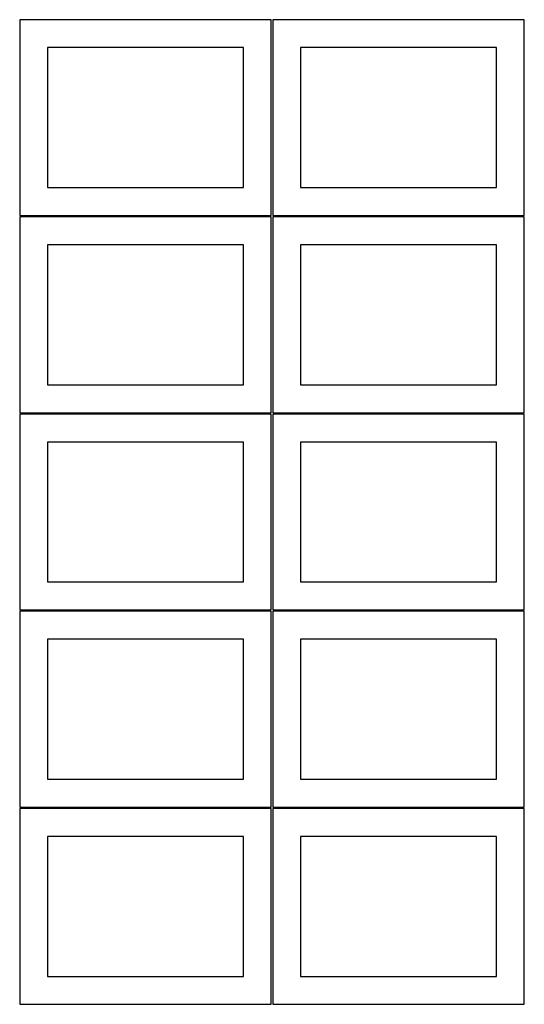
# Model space of a CAD drawing. Header units: millimetres. Extents: x 7 to 1243, y 7 to 2493.
# Tile 1 of 18: x 7 to 548, y 7 to 1063. Entities that reach past the tile are written whole.
import ezdxf

# ---------------------------------------------------------------- set-up
doc = ezdxf.new("R2010")
doc.units = ezdxf.units.MM
doc.layers.add('CUT', color=7, linetype='CONTINUOUS', true_color=0x000000)

msp = doc.modelspace()

# ---------------------------------------------------------------- linework, layer by layer
at = {"layer": 'CUT'}
for p, q in [((276.520933, 1062.604799), (6.520933, 1062.604799)), ((6.520933, 1062.604799), (6.520933, 852.604799)), ((276.520933, 852.604799), (276.520933, 1062.604799)), ((548.041929, 1062.604799), (278.041929, 1062.604799)), ((278.041929, 1062.604799), (278.041929, 852.604799)), ((548.041929, 852.604799), (548.041929, 1062.604799)), ((246.520933, 1032.604799), (36.520933, 1032.604799)), ((36.520933, 1032.604799), (36.520933, 882.604799)), ((246.520933, 882.604799), (246.520933, 1032.604799)), ((518.041929, 1032.604799), (308.041929, 1032.604799)), ((308.041929, 1032.604799), (308.041929, 882.604799)), ((518.041929, 882.604799), (518.041929, 1032.604799)), ((36.520933, 882.604799), (246.520933, 882.604799)), ((308.041929, 882.604799), (518.041929, 882.604799)), ((6.520933, 852.604799), (276.520933, 852.604799)), ((276.520933, 851.083864), (6.520933, 851.083864)), ((6.520933, 851.083864), (6.520933, 641.083864)), ((276.520933, 641.083864), (276.520933, 851.083864)), ((278.041929, 852.604799), (548.041929, 852.604799)), ((548.041929, 851.083864), (278.041929, 851.083864)), ((278.041929, 851.083864), (278.041929, 641.083864)), ((548.041929, 641.083864), (548.041929, 851.083864)), ((246.520933, 821.083864), (36.520933, 821.083864)), ((36.520933, 821.083864), (36.520933, 671.083864)), ((246.520933, 671.083864), (246.520933, 821.083864)), ((518.041929, 821.083864), (308.041929, 821.083864)), ((308.041929, 821.083864), (308.041929, 671.083864)), ((518.041929, 671.083864), (518.041929, 821.083864)), ((36.520933, 671.083864), (246.520933, 671.083864)), ((308.041929, 671.083864), (518.041929, 671.083864)), ((6.520933, 641.083864), (276.520933, 641.083864)), ((276.520933, 639.562929), (6.520933, 639.562929)), ((6.520933, 639.562929), (6.520933, 429.562929)), ((276.520933, 429.562929), (276.520933, 639.562929)), ((278.041929, 641.083864), (548.041929, 641.083864)), ((548.041929, 639.562929), (278.041929, 639.562929)), ((278.041929, 639.562929), (278.041929, 429.562929)), ((548.041929, 429.562929), (548.041929, 639.562929)), ((246.520933, 609.562929), (36.520933, 609.562929)), ((36.520933, 609.562929), (36.520933, 459.562929)), ((246.520933, 459.562929), (246.520933, 609.562929)), ((518.041929, 609.562929), (308.041929, 609.562929)), ((308.041929, 609.562929), (308.041929, 459.562929)), ((518.041929, 459.562929), (518.041929, 609.562929)), ((36.520933, 459.562929), (246.520933, 459.562929)), ((308.041929, 459.562929), (518.041929, 459.562929)), ((6.520933, 429.562929), (276.520933, 429.562929)), ((276.520933, 428.041933), (6.520933, 428.041933)), ((6.520933, 428.041933), (6.520933, 218.041933)), ((276.520933, 218.041933), (276.520933, 428.041933)), ((278.041929, 429.562929), (548.041929, 429.562929)), ((548.041929, 428.041933), (278.041929, 428.041933)), ((278.041929, 428.041933), (278.041929, 218.041933)), ((548.041929, 218.041933), (548.041929, 428.041933)), ((246.520933, 398.041933), (36.520933, 398.041933)), ((36.520933, 398.041933), (36.520933, 248.041933)), ((246.520933, 248.041933), (246.520933, 398.041933)), ((518.041929, 398.041933), (308.041929, 398.041933)), ((308.041929, 398.041933), (308.041929, 248.041933)), ((518.041929, 248.041933), (518.041929, 398.041933)), ((36.520933, 248.041933), (246.520933, 248.041933)), ((308.041929, 248.041933), (518.041929, 248.041933)), ((6.520933, 218.041933), (276.520933, 218.041933)), ((276.520933, 216.520967), (6.520933, 216.520967)), ((6.520933, 216.520967), (6.520933, 6.520967)), ((276.520933, 6.520967), (276.520933, 216.520967)), ((278.041929, 218.041933), (548.041929, 218.041933)), ((548.041929, 216.520967), (278.041929, 216.520967)), ((278.041929, 216.520967), (278.041929, 6.520967)), ((548.041929, 6.520967), (548.041929, 216.520967)), ((246.520933, 186.520967), (36.520933, 186.520967)), ((36.520933, 186.520967), (36.520933, 36.520967)), ((246.520933, 36.520967), (246.520933, 186.520967)), ((518.041929, 186.520967), (308.041929, 186.520967)), ((308.041929, 186.520967), (308.041929, 36.520967)), ((518.041929, 36.520967), (518.041929, 186.520967)), ((36.520933, 36.520967), (246.520933, 36.520967)), ((308.041929, 36.520967), (518.041929, 36.520967)), ((6.520933, 6.520967), (276.520933, 6.520967)), ((278.041929, 6.520967), (548.041929, 6.520967))]:
    msp.add_line(p, q, dxfattribs=at)

doc.saveas('drawing.dxf')
